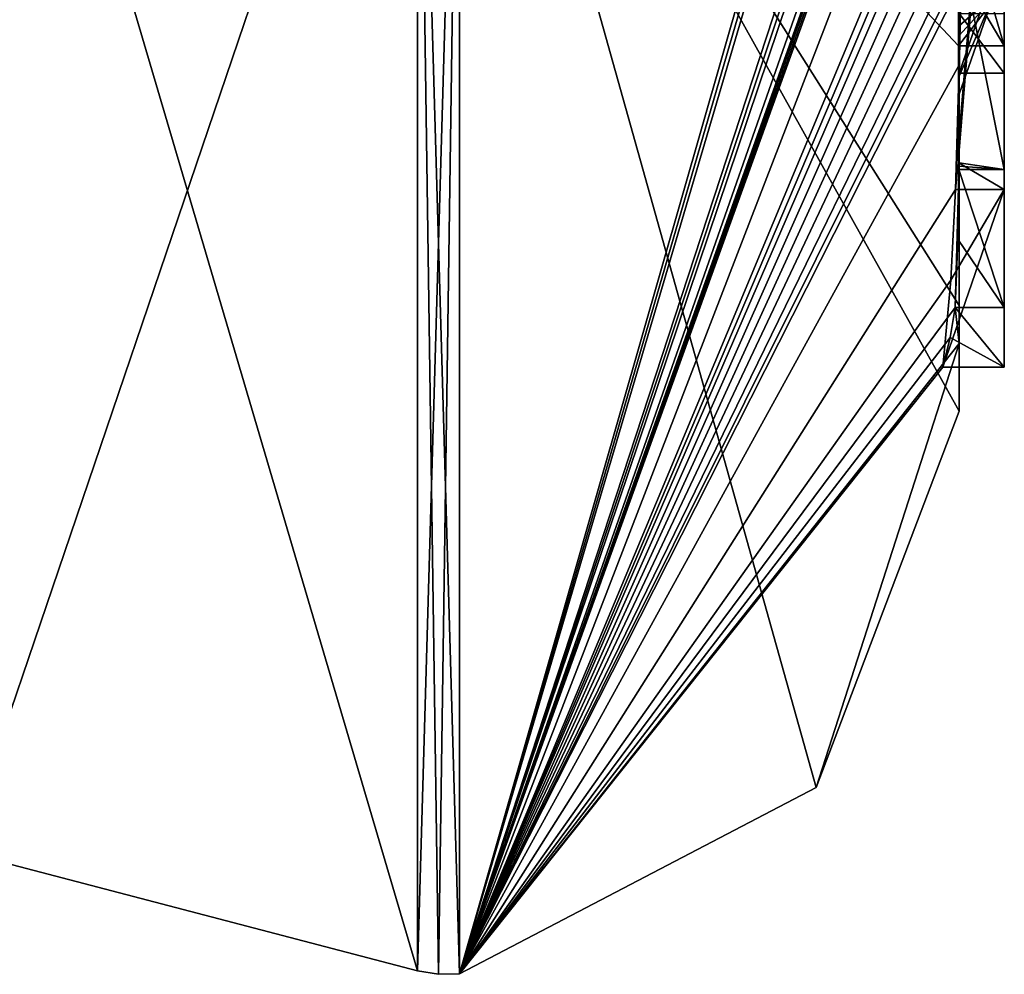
# Model space of a CAD drawing. Extents: x -23 to 470, y -2000 to 0.
# Tile 82 of 246: x 460.25 to 464.6, y -1993.98 to -1989.77. Entities that reach past the tile are written whole.
import ezdxf

# ---------------------------------------------------------------- set-up
doc = ezdxf.new("R2010")
doc.units = 0
doc.header["$LTSCALE"] = 68.916985
for name, color, linetype in [('728', 7, 'CONTINUOUS'), ('733', 7, 'CONTINUOUS'), ('734', 7, 'CONTINUOUS'), ('735', 7, 'CONTINUOUS'), ('736', 7, 'CONTINUOUS'), ('739', 7, 'CONTINUOUS'), ('740', 7, 'CONTINUOUS'), ('743', 7, 'CONTINUOUS'), ('758', 7, 'CONTINUOUS'), ('771', 7, 'CONTINUOUS'), ('772', 7, 'CONTINUOUS'), ('804', 7, 'CONTINUOUS'), ('805', 7, 'CONTINUOUS'), ('856', 7, 'CONTINUOUS'), ('857', 7, 'CONTINUOUS'), ('884', 7, 'CONTINUOUS'), ('885', 7, 'CONTINUOUS'), ('886', 7, 'CONTINUOUS'), ('892', 7, 'CONTINUOUS'), ('893', 7, 'CONTINUOUS'), ('898', 7, 'CONTINUOUS')]:
    doc.layers.add(name, color=color, linetype=linetype)

msp = doc.modelspace()

# ---------------------------------------------------------------- linework, layer by layer
at = {"layer": '728', "linetype": 'CONTINUOUS'}
for points in [[(464.4, -1985.1824, -10.1674), (464.4, -1982.471, -14.7638), (464.4, -1990.0213, -1.6862), (464.4, -1985.1824, -10.1674)], [(464.4, -1982.471, 14.7638), (464.4, -1988.7004, 4.0741), (464.4, -1990.0213, 1.6862), (464.4, -1982.471, 14.7638)], [(464.4, -1985.3536, -9.871), (464.4, -1985.1824, -10.1674), (464.4, -1990.0213, -1.6862), (464.4, -1985.3536, -9.871)], [(464.4, -1985.8936, -8.9356), (464.4, -1985.3536, -9.871), (464.4, -1990.0213, -1.6862), (464.4, -1985.8936, -8.9356)], [(464.4, -1986.0881, -8.5986), (464.4, -1985.8936, -8.9356), (464.4, -1990.0213, -1.6862), (464.4, -1986.0881, -8.5986)], [(464.4, -1986.608, -7.6982), (464.4, -1986.0881, -8.5986), (464.4, -1990.0213, -1.6862), (464.4, -1986.608, -7.6982)], [(464.4, -1987.2894, -6.5179), (464.4, -1986.608, -7.6982), (464.4, -1990.0213, -1.6862), (464.4, -1987.2894, -6.5179)], [(464.4, -1987.5527, -6.67), (464.4, -1987.2894, -6.5179), (464.4, -1990.0213, -1.6862), (464.4, -1987.5527, -6.67)], [(464.4, -1989.3659, -8.3134), (464.4, -1987.5527, -6.67), (464.4, -1990.0213, -1.6862), (464.4, -1989.3659, -8.3134)], [(464.4, -1990.2826, 6.7822), (464.4, -1987.9233, 5.4201), (464.4, -1989.9704, 7.5706), (464.4, -1990.2826, 6.7822)], [(464.4, -1989.9704, 7.5706), (464.4, -1987.9233, 5.4201), (464.4, -1989.3232, 7.2874), (464.4, -1989.9704, 7.5706)], [(464.4, -1988.7004, 4.0741), (464.4, -1988.9637, 4.2261), (464.4, -1990.0213, 1.6862), (464.4, -1988.7004, 4.0741)], [(464.4, -1989.745, 4.7312), (464.4, -1990.0083, 4.8832), (464.4, -1988.9637, 4.2261), (464.4, -1989.745, 4.7312)], [(464.4, -1988.9637, 4.2261), (464.4, -1990.0083, 4.8832), (464.4, -1990.0213, 1.6862), (464.4, -1988.9637, 4.2261)], [(464.4, -1989.5904, 7.7501), (464.4, -1989.9704, 7.5706), (464.4, -1989.3232, 7.2874), (464.4, -1989.5904, 7.7501)], [(464.4, -1989.6242, -7.8659), (464.4, -1989.3659, -8.3134), (464.4, -1990.0213, -1.6862), (464.4, -1989.6242, -7.8659)], [(464.4, -1989.4289, 5.8867), (464.4, -1990.4027, 6.449), (464.4, -1990.0083, 4.8832), (464.4, -1989.4289, 5.8867)], [(464.4, -1989.6461, 8.0507), (464.4, -1989.9704, 7.5706), (464.4, -1989.5904, 7.7501), (464.4, -1989.6461, 8.0507)], [(464.4, -1989.6238, 8.3457), (464.4, -1989.9704, 7.5706), (464.4, -1989.6461, 8.0507), (464.4, -1989.6238, 8.3457)], [(464.4, -1989.7984, -7.9665), (464.4, -1989.6242, -7.8659), (464.4, -1990.0213, -1.6862), (464.4, -1989.7984, -7.9665)], [(464.4, -1991.0336, -4.2391), (464.4, -1989.7984, -7.9665), (464.4, -1990.4027, 6.449), (464.4, -1991.0336, -4.2391)], [(464.4, -1990.4027, 6.449), (464.4, -1989.7984, -7.9665), (464.4, -1990.1, -0.0124), (464.4, -1990.4027, 6.449)], [(464.4, -1990.1, -0.0124), (464.4, -1989.7984, -7.9665), (464.4, -1990.0213, -1.6862), (464.4, -1990.1, -0.0124)], [(464.4, -1990.0083, 4.8832), (464.4, -1990.4027, 6.449), (464.4, -1990.0213, 1.6862), (464.4, -1990.0083, 4.8832)], [(464.4, -1990.0213, 1.6862), (464.4, -1990.4027, 6.449), (464.4, -1990.1, -0.0124), (464.4, -1990.0213, 1.6862)], [(464.4, -1991.2014, 3.4001), (464.4, -1991.0336, -4.2391), (464.4, -1990.4027, 6.449), (464.4, -1991.2014, 3.4001)], [(464.4, -1991.5), (464.4, -1991.0336, -4.2391), (464.4, -1991.2014, 3.4001), (464.4, -1991.5)]]:
    msp.add_3dface(points, dxfattribs=at)
at = {"layer": '733', "linetype": 'CONTINUOUS'}
for points in [[(464.3429, -1986.5961, 13.7189), (464.3341, -1986.5125, 13.8636), (462.1949, -1993.9825), (464.3429, -1986.5961, 13.7189)], [(462.1949, -1993.9825), (464.3341, -1986.5125, 13.8636), (462.1949, -1987.544, 15.544), (462.1949, -1993.9825)], [(464.3508, -1986.6805, 13.5727), (464.3429, -1986.5961, 13.7189), (462.1949, -1993.9825), (464.3508, -1986.6805, 13.5727)], [(464.3867, -1987.2981, 12.5029), (464.3508, -1986.6805, 13.5727), (462.1949, -1993.9825), (464.3867, -1987.2981, 12.5029)], [(464.3893, -1987.3819, 12.3577), (464.3867, -1987.2981, 12.5029), (462.1949, -1993.9825), (464.3893, -1987.3819, 12.3577)], [(464.3915, -1987.4661, 12.212), (464.3893, -1987.3819, 12.3577), (462.1949, -1993.9825), (464.3915, -1987.4661, 12.212)], [(464.3958, -1987.6968, 11.8124), (464.3915, -1987.4661, 12.212), (462.1949, -1993.9825), (464.3958, -1987.6968, 11.8124)], [(464.3969, -1987.787, 11.656), (464.3958, -1987.6968, 11.8124), (462.1949, -1993.9825), (464.3969, -1987.787, 11.656)], [(464.3978, -1987.8775, 11.4994), (464.3969, -1987.787, 11.656), (462.1949, -1993.9825), (464.3978, -1987.8775, 11.4994)], [(464.4, -1988.2671, 10.7532), (464.4, -1987.8058, 11.4205), (462.1949, -1993.9825), (464.4, -1988.2671, 10.7532)], [(464.4, -1987.8058, 11.4205), (464.3995, -1987.8416, 11.46), (462.1949, -1993.9825), (464.4, -1987.8058, 11.4205)], [(464.3995, -1987.8416, 11.46), (464.3978, -1987.8775, 11.4994), (462.1949, -1993.9825), (464.3995, -1987.8416, 11.46)], [(464.4, -1988.7017, 10.0683), (464.4, -1988.2671, 10.7532), (462.1949, -1993.9825), (464.4, -1988.7017, 10.0683)], [(464.4, -1988.7949, 9.9103), (464.4, -1988.7017, 10.0683), (462.1949, -1993.9825), (464.4, -1988.7949, 9.9103)], [(464.4, -1988.8863, 9.752), (464.4, -1988.7949, 9.9103), (462.1949, -1993.9825), (464.4, -1988.8863, 9.752)], [(464.4, -1989.024, 9.5097), (464.4, -1988.8863, 9.752), (462.1949, -1993.9825), (464.4, -1989.024, 9.5097)], [(464.4, -1989.1649, 9.2696), (464.4, -1989.024, 9.5097), (462.1949, -1993.9825), (464.4, -1989.1649, 9.2696)], [(464.3999, -1989.3164, 9.0071), (464.4, -1989.1649, 9.2696), (462.1949, -1993.9825), (464.3999, -1989.3164, 9.0071)], [(464.3998, -1989.4678, 8.7448), (464.3999, -1989.3164, 9.0071), (462.1949, -1993.9825), (464.3998, -1989.4678, 8.7448)], [(464.3998, -1989.5639, 8.5462), (464.3998, -1989.4678, 8.7448), (462.1949, -1993.9825), (464.3998, -1989.5639, 8.5462)], [(464.4, -1989.6238, 8.3457), (464.3998, -1989.5639, 8.5462), (462.1949, -1993.9825), (464.4, -1989.6238, 8.3457)], [(464.4, -1989.9704, 7.5706), (464.4, -1989.6238, 8.3457), (462.1949, -1993.9825), (464.4, -1989.9704, 7.5706)], [(464.3852, -1990.5214, 6.9201), (464.4, -1989.9704, 7.5706), (462.1949, -1993.9825), (464.3852, -1990.5214, 6.9201)], [(464.3963, -1990.4022, 6.8513), (464.4, -1989.9704, 7.5706), (464.3852, -1990.5214, 6.9201), (464.3963, -1990.4022, 6.8513)], [(464.4, -1990.2826, 6.7822), (464.4, -1989.9704, 7.5706), (464.3963, -1990.4022, 6.8513), (464.4, -1990.2826, 6.7822)], [(464.4, -1991.2014, 3.4001), (464.4, -1990.4027, 6.449), (464.3825, -1991.0415, 5.411), (464.4, -1991.2014, 3.4001)], [(464.3825, -1991.0415, 5.411), (464.4, -1990.4027, 6.449), (464.3951, -1990.7404, 5.9326), (464.3825, -1991.0415, 5.411)], [(464.3951, -1990.7404, 5.9326), (464.4, -1990.4027, 6.449), (464.3999, -1990.4176, 6.4575), (464.3951, -1990.7404, 5.9326)], [(464.3998, -1990.4324, 6.4661), (464.3951, -1990.7404, 5.9326), (464.3999, -1990.4176, 6.4575), (464.3998, -1990.4324, 6.4661)], [(464.3645, -1990.9212, 6.2275), (464.3852, -1990.5214, 6.9201), (462.1949, -1993.9825), (464.3645, -1990.9212, 6.2275)], [(464.3293, -1991.3048, 5.563), (464.3645, -1990.9212, 6.2275), (462.1949, -1993.9825), (464.3293, -1991.3048, 5.563)], [(464.4, -1991.2014, 3.4001), (464.3825, -1991.0415, 5.411), (462.1949, -1993.9825), (464.4, -1991.2014, 3.4001)], [(464.3825, -1991.0415, 5.411), (464.3603, -1991.174, 5.4875), (462.1949, -1993.9825), (464.3825, -1991.0415, 5.411)], [(464.3603, -1991.174, 5.4875), (464.3293, -1991.3048, 5.563), (462.1949, -1993.9825), (464.3603, -1991.174, 5.4875)], [(463.7691, -1993.1602), (464.4, -1991.2014, 3.4001), (462.1949, -1993.9825), (463.7691, -1993.1602)], [(464.4, -1991.5), (464.4, -1991.2014, 3.4001), (463.7691, -1993.1602), (464.4, -1991.5)]]:
    msp.add_3dface(points, dxfattribs=at)
at = {"layer": '734', "linetype": 'CONTINUOUS'}
for points in [[(464.4, -1991.0336, -4.2391), (464.4, -1991.5), (462.1949, -1987.544, -15.544), (464.4, -1991.0336, -4.2391)], [(464.4, -1991.0336, -4.2391), (462.1949, -1987.544, -15.544), (464.3979, -1989.8875, -8.0179), (464.4, -1991.0336, -4.2391)], [(464.4, -1991.5), (463.7691, -1993.1602), (462.1949, -1987.544, -15.544), (464.4, -1991.5)], [(463.7691, -1993.1602), (462.1949, -1993.9825), (462.1949, -1987.544, -15.544), (463.7691, -1993.1602)], [(464.3979, -1989.8875, -8.0179), (462.1949, -1987.544, -15.544), (464.3996, -1989.5472, -8.6073), (464.3979, -1989.8875, -8.0179)], [(464.4, -1989.7984, -7.9665), (464.4, -1991.0336, -4.2391), (464.3979, -1989.8875, -8.0179), (464.4, -1989.7984, -7.9665)], [(464.3995, -1989.843, -7.9922), (464.4, -1989.7984, -7.9665), (464.3979, -1989.8875, -8.0179), (464.3995, -1989.843, -7.9922)]]:
    msp.add_3dface(points, dxfattribs=at)
at = {"layer": '735', "linetype": 'CONTINUOUS'}
for points in [[(460, -1993.444), (460, -1987.1626, -15.1637), (462.0094, -1993.9698, 0), (460, -1993.444)], [(462.0094, -1993.9698, 0), (460, -1987.1626, -15.1637), (462.0094, -1987.535, -15.535), (462.0094, -1993.9698, 0)]]:
    msp.add_3dface(points, dxfattribs=at)
at = {"layer": '736', "linetype": 'CONTINUOUS'}
for points in [[(460, -1987.1626, 15.1637), (460, -1993.444), (462.0094, -1987.535, 15.535), (460, -1987.1626, 15.1637)], [(460, -1993.444), (462.0094, -1993.9698, 0), (462.0094, -1987.535, 15.535), (460, -1993.444)]]:
    msp.add_3dface(points, dxfattribs=at)
at = {"layer": '739', "linetype": 'CONTINUOUS'}
for points in [[(462.0094, -1993.9698, 0), (462.1949, -1987.544, 15.544), (462.0094, -1987.535, 15.535), (462.0094, -1993.9698, 0)], [(462.1949, -1987.544, 15.544), (462.0094, -1993.9698, 0), (462.1016, -1993.9849, 0), (462.1949, -1987.544, 15.544)], [(462.1949, -1993.9825), (462.1949, -1987.544, 15.544), (462.1016, -1993.9849, 0), (462.1949, -1993.9825)]]:
    msp.add_3dface(points, dxfattribs=at)
at = {"layer": '740', "linetype": 'CONTINUOUS'}
for points in [[(462.1949, -1987.544, -15.544), (462.1949, -1993.9825), (462.0094, -1987.535, -15.535), (462.1949, -1987.544, -15.544)], [(462.0094, -1987.535, -15.535), (462.1949, -1993.9825), (462.1016, -1993.9849, 0), (462.0094, -1987.535, -15.535)], [(462.0094, -1993.9698, 0), (462.0094, -1987.535, -15.535), (462.1016, -1993.9849, 0), (462.0094, -1993.9698, 0)]]:
    msp.add_3dface(points, dxfattribs=at)
at = {"layer": '743', "linetype": 'CONTINUOUS'}
msp.add_3dface([(464.6, -1989.8875, -8.0179), (464.6, -1989.2061, -9.1982), (464.6, -1989.6242, -7.8659), (464.6, -1989.8875, -8.0179)], dxfattribs=at)
at = {"layer": '758', "linetype": 'CONTINUOUS'}
for points in [[(464.6, -1987.9233, 5.4201), (464.6, -1990.5214, 6.9201), (464.6, -1990.4324, 6.4661), (464.6, -1987.9233, 5.4201)], [(464.6, -1989.4289, 5.8867), (464.6, -1987.9233, 5.4201), (464.6, -1990.4324, 6.4661), (464.6, -1989.4289, 5.8867)], [(464.6, -1989.745, 4.7312), (464.6, -1989.1656, 5.7347), (464.6, -1990.0083, 4.8832), (464.6, -1989.745, 4.7312)], [(464.6, -1990.0083, 4.8832), (464.6, -1989.1656, 5.7347), (464.6, -1989.4289, 5.8867), (464.6, -1990.0083, 4.8832)], [(464.6, -1991.3048, 5.563), (464.6, -1991.0415, 5.411), (464.6, -1990.4324, 6.4661), (464.6, -1991.3048, 5.563)], [(464.6, -1990.5214, 6.9201), (464.6, -1991.3048, 5.563), (464.6, -1990.4324, 6.4661), (464.6, -1990.5214, 6.9201)]]:
    msp.add_3dface(points, dxfattribs=at)
at = {"layer": '771', "linetype": 'CONTINUOUS'}
for points in [[(464.3951, -1990.7404, 5.9326), (464.3998, -1990.4324, 6.4661), (464.6, -1991.0415, 5.411), (464.3951, -1990.7404, 5.9326)], [(464.6, -1991.0415, 5.411), (464.3998, -1990.4324, 6.4661), (464.6, -1990.4324, 6.4661), (464.6, -1991.0415, 5.411)], [(464.3825, -1991.0415, 5.411), (464.3951, -1990.7404, 5.9326), (464.6, -1991.0415, 5.411), (464.3825, -1991.0415, 5.411)]]:
    msp.add_3dface(points, dxfattribs=at)
at = {"layer": '772', "linetype": 'CONTINUOUS'}
for points in [[(464.3603, -1991.174, 5.4875), (464.3825, -1991.0415, 5.411), (464.6, -1991.3048, 5.563), (464.3603, -1991.174, 5.4875)], [(464.3825, -1991.0415, 5.411), (464.6, -1991.0415, 5.411), (464.6, -1991.3048, 5.563), (464.3825, -1991.0415, 5.411)], [(464.3293, -1991.3048, 5.563), (464.3603, -1991.174, 5.4875), (464.6, -1991.3048, 5.563), (464.3293, -1991.3048, 5.563)]]:
    msp.add_3dface(points, dxfattribs=at)
at = {"layer": '804', "linetype": 'CONTINUOUS'}
msp.add_3dface([(464.4, -1982.471, 14.7638), (464.4, -1990.0213, 1.6862), (464.549, -1989.6738, 1.5759), (464.4, -1982.471, 14.7638)], dxfattribs=at)
at = {"layer": '805', "linetype": 'CONTINUOUS'}
for points in [[(464.4, -1990.0213, -1.6862), (464.4, -1982.471, -14.7638), (464.549, -1982.2017, -14.518), (464.4, -1990.0213, -1.6862)], [(464.4, -1990.0213, -1.6862), (464.549, -1982.2017, -14.518), (464.549, -1989.6738, -1.5759), (464.4, -1990.0213, -1.6862)]]:
    msp.add_3dface(points, dxfattribs=at)
at = {"layer": '856', "linetype": 'CONTINUOUS'}
for points in [[(464.3995, -1989.843, -7.9922), (464.3979, -1989.8875, -8.0179), (464.6, -1989.6242, -7.8659), (464.3995, -1989.843, -7.9922)], [(464.3979, -1989.8875, -8.0179), (464.6, -1989.8875, -8.0179), (464.6, -1989.6242, -7.8659), (464.3979, -1989.8875, -8.0179)], [(464.4, -1989.7984, -7.9665), (464.3995, -1989.843, -7.9922), (464.6, -1989.6242, -7.8659), (464.4, -1989.7984, -7.9665)], [(464.4, -1989.6242, -7.8659), (464.4, -1989.7984, -7.9665), (464.6, -1989.6242, -7.8659), (464.4, -1989.6242, -7.8659)]]:
    msp.add_3dface(points, dxfattribs=at)
at = {"layer": '857', "linetype": 'CONTINUOUS'}
for points in [[(464.3996, -1989.5472, -8.6073), (464.4, -1989.2061, -9.1982), (464.6, -1989.8875, -8.0179), (464.3996, -1989.5472, -8.6073)], [(464.4, -1989.2061, -9.1982), (464.6, -1989.2061, -9.1982), (464.6, -1989.8875, -8.0179), (464.4, -1989.2061, -9.1982)], [(464.3979, -1989.8875, -8.0179), (464.3996, -1989.5472, -8.6073), (464.6, -1989.8875, -8.0179), (464.3979, -1989.8875, -8.0179)]]:
    msp.add_3dface(points, dxfattribs=at)
at = {"layer": '884', "linetype": 'CONTINUOUS'}
for points in [[(464.4, -1990.4027, 6.449), (464.4, -1989.4289, 5.8867), (464.6, -1990.4324, 6.4661), (464.4, -1990.4027, 6.449)], [(464.4, -1989.4289, 5.8867), (464.6, -1989.4289, 5.8867), (464.6, -1990.4324, 6.4661), (464.4, -1989.4289, 5.8867)], [(464.3998, -1990.4324, 6.4661), (464.3999, -1990.4176, 6.4575), (464.6, -1990.4324, 6.4661), (464.3998, -1990.4324, 6.4661)], [(464.3999, -1990.4176, 6.4575), (464.4, -1990.4027, 6.449), (464.6, -1990.4324, 6.4661), (464.3999, -1990.4176, 6.4575)]]:
    msp.add_3dface(points, dxfattribs=at)
at = {"layer": '885', "linetype": 'CONTINUOUS'}
for points in [[(464.4, -1989.4289, 5.8867), (464.4, -1990.0083, 4.8832), (464.6, -1989.4289, 5.8867), (464.4, -1989.4289, 5.8867)], [(464.4, -1990.0083, 4.8832), (464.6, -1990.0083, 4.8832), (464.6, -1989.4289, 5.8867), (464.4, -1990.0083, 4.8832)]]:
    msp.add_3dface(points, dxfattribs=at)
at = {"layer": '886', "linetype": 'CONTINUOUS'}
for points in [[(464.4, -1990.0083, 4.8832), (464.4, -1989.745, 4.7312), (464.6, -1990.0083, 4.8832), (464.4, -1990.0083, 4.8832)], [(464.4, -1989.745, 4.7312), (464.6, -1989.745, 4.7312), (464.6, -1990.0083, 4.8832), (464.4, -1989.745, 4.7312)]]:
    msp.add_3dface(points, dxfattribs=at)
at = {"layer": '892', "linetype": 'CONTINUOUS'}
for points in [[(464.4, -1990.2826, 6.7822), (464.3963, -1990.4022, 6.8513), (464.6, -1987.9233, 5.4201), (464.4, -1990.2826, 6.7822)], [(464.3963, -1990.4022, 6.8513), (464.6, -1990.5214, 6.9201), (464.6, -1987.9233, 5.4201), (464.3963, -1990.4022, 6.8513)], [(464.4, -1987.9233, 5.4201), (464.4, -1990.2826, 6.7822), (464.6, -1987.9233, 5.4201), (464.4, -1987.9233, 5.4201)], [(464.3963, -1990.4022, 6.8513), (464.3852, -1990.5214, 6.9201), (464.6, -1990.5214, 6.9201), (464.3963, -1990.4022, 6.8513)]]:
    msp.add_3dface(points, dxfattribs=at)
at = {"layer": '893', "linetype": 'CONTINUOUS'}
for points in [[(464.3645, -1990.9212, 6.2275), (464.3293, -1991.3048, 5.563), (464.6, -1990.5214, 6.9201), (464.3645, -1990.9212, 6.2275)], [(464.3293, -1991.3048, 5.563), (464.6, -1991.3048, 5.563), (464.6, -1990.5214, 6.9201), (464.3293, -1991.3048, 5.563)], [(464.3852, -1990.5214, 6.9201), (464.3645, -1990.9212, 6.2275), (464.6, -1990.5214, 6.9201), (464.3852, -1990.5214, 6.9201)]]:
    msp.add_3dface(points, dxfattribs=at)
at = {"layer": '898', "linetype": 'CONTINUOUS'}
for points in [[(464.4, -1990.0213, 1.6862), (464.4, -1990.1, -0.0124), (464.549, -1989.6738, -1.5759), (464.4, -1990.0213, 1.6862)], [(464.4, -1990.0213, 1.6862), (464.549, -1989.6738, -1.5759), (464.549, -1989.6738, 1.5759), (464.4, -1990.0213, 1.6862)], [(464.4, -1990.1, -0.0124), (464.4, -1990.0213, -1.6862), (464.549, -1989.6738, -1.5759), (464.4, -1990.1, -0.0124)]]:
    msp.add_3dface(points, dxfattribs=at)

doc.saveas('drawing.dxf')
